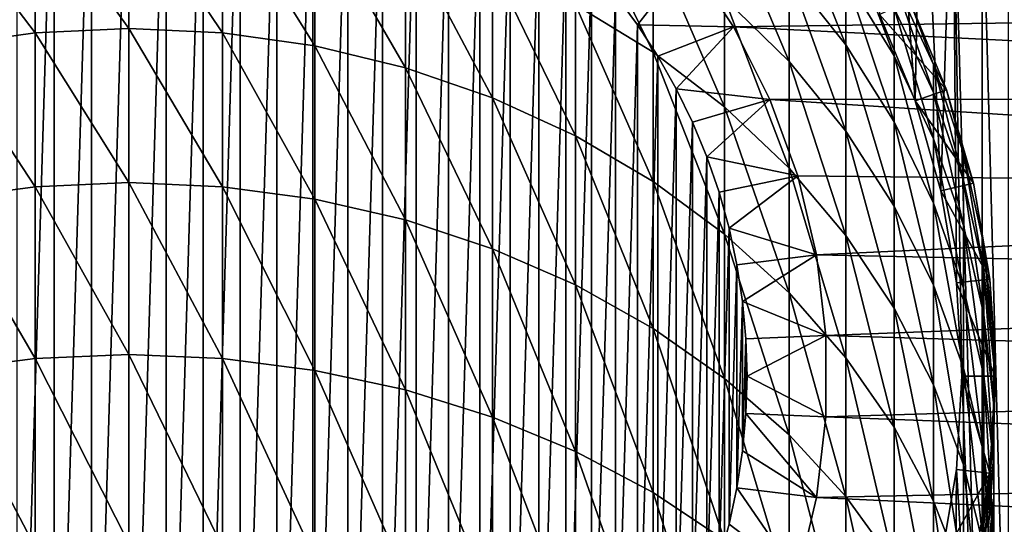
# Model space of a CAD drawing. Header units: metres. Extents: x -109 to 109, y -342 to 116.
# Tile 166 of 213: x -78 to -63, y 81 to 89. Entities that reach past the tile are written whole.
import ezdxf

# ---------------------------------------------------------------- set-up
doc = ezdxf.new("R2010")
doc.units = ezdxf.units.M
doc.layers.add('solid_505140_SW0001', color=7, linetype='CONTINUOUS')

msp = doc.modelspace()

# ---------------------------------------------------------------- linework, layer by layer
at = {"layer": 'solid_505140_SW0001'}
for points in [[(-65.113045, 93.276009, -248), (-65.238113, 89.023369, -248), (-64.701729, 87.728409, -248)], [(-64.605774, 92.64518, -248), (-65.113045, 93.276009, -248), (-64.701729, 87.728409, -248)], [(-78.172234, 74.474518, -325), (-78.172234, 92.725487, -325), (-77.618408, 92.809761, -325)], [(-77.618408, 74.390244, -325), (-78.172234, 74.474518, -325), (-77.618408, 92.809761, -325)], [(-77.618408, 74.390244, -325), (-77.618408, 92.809761, -325), (-77.060112, 92.860519, -325)], [(-77.060112, 74.339478, -325), (-77.618408, 74.390244, -325), (-77.060112, 92.860519, -325)], [(-77.060112, 74.339478, -325), (-76.5, 92.877502, -325), (-76.5, 74.322502, -325)], [(-77.060112, 74.339478, -325), (-77.060112, 92.860519, -325), (-76.5, 92.877502, -325)], [(-76.5, 92.877502, -325), (-75.939888, 92.860519, -325), (-76.5, 74.322502, -325)], [(-75.939888, 92.860519, -325), (-75.939888, 74.339478, -325), (-76.5, 74.322502, -325)], [(-75.939888, 92.860519, -325), (-75.381592, 92.809761, -325), (-75.939888, 74.339478, -325)], [(-75.381592, 92.809761, -325), (-75.381592, 74.390244, -325), (-75.939888, 74.339478, -325)], [(-75.381592, 92.809761, -325), (-74.827766, 92.725487, -325), (-75.381592, 74.390244, -325)], [(-74.827766, 92.725487, -325), (-74.827766, 74.474518, -325), (-75.381592, 74.390244, -325)], [(-74.827766, 92.725487, -325), (-74.28006, 92.60791, -325), (-74.827766, 74.474518, -325)], [(-64.605774, 92.64518, -248), (-64.701729, 87.728409, -248), (-64.313683, 86.3815, -248)], [(-64.1334, 91.987801, -248), (-64.605774, 92.64518, -248), (-64.313683, 86.3815, -248)], [(-74.28006, 92.60791, -325), (-74.28006, 74.592094, -325), (-74.827766, 74.474518, -325)], [(-74.28006, 92.60791, -325), (-73.739944, 92.457367, -325), (-74.28006, 74.592094, -325)], [(-73.739944, 92.457367, -325), (-73.739952, 74.742638, -325), (-74.28006, 74.592094, -325)], [(-73.739944, 92.457367, -325), (-73.210236, 92.274574, -325), (-73.739952, 74.742638, -325)], [(-73.210236, 92.274574, -325), (-73.210236, 74.925423, -325), (-73.739952, 74.742638, -325)], [(-73.210236, 92.274574, -325), (-72.692574, 92.060158, -325), (-73.210236, 74.925423, -325)], [(-72.692574, 92.060158, -325), (-72.692574, 75.139839, -325), (-73.210236, 74.925423, -325)], [(-72.692574, 92.060158, -325), (-72.188492, 91.814705, -325), (-72.692574, 75.139839, -325)], [(-64.1334, 91.987801, -248), (-64.313683, 86.3815, -248), (-64.078865, 84.999466, -248)], [(-64.1334, 91.987801, -248), (-64.078865, 84.999466, -248), (-64.000282, 83.599998, -248)], [(-63.697334, 75.894165, -248), (-64.1334, 91.987801, -248), (-64.000282, 83.599998, -248)], [(-63.697334, 75.894165, -248), (-63.697292, 91.305763, -248), (-64.1334, 91.987801, -248)], [(-72.188492, 91.814705, -325), (-72.188499, 75.385292, -325), (-72.692574, 75.139839, -325)], [(-72.188492, 91.814705, -325), (-71.700478, 91.539482, -325), (-72.188499, 75.385292, -325)], [(-71.700478, 91.539482, -325), (-71.700478, 75.660515, -325), (-72.188499, 75.385292, -325)], [(-71.700478, 91.539482, -325), (-71.230087, 91.235352, -325), (-71.700478, 75.660515, -325)], [(-63.697334, 75.894165, -248), (-63.298786, 76.598854, -248), (-63.697292, 91.305763, -248)], [(-63.298786, 76.598854, -248), (-63.298748, 90.601074, -248), (-63.697292, 91.305763, -248)], [(-71.230087, 91.235352, -325), (-71.230095, 75.964645, -325), (-71.700478, 75.660515, -325)], [(-71.230087, 91.235352, -325), (-70.778435, 90.903046, -325), (-71.230095, 75.964645, -325)], [(-70.778435, 90.903046, -325), (-70.778442, 76.296951, -325), (-71.230095, 75.964645, -325)], [(-70.778435, 90.903046, -325), (-70.347878, 90.54422, -325), (-70.778442, 76.296951, -325)], [(-68.632736, 88.458931, -20.966228), (-68.632736, 90.117073, -24.763248), (-69.797798, 90.852318, -24.474434)], [(-69.797798, 89.170509, -20.623224), (-68.632736, 88.458931, -20.966228), (-69.797798, 90.852318, -24.474434)], [(-77.905548, 88.750473, -16.015593), (-77.905548, 90.77813, -19.848291), (-79.294617, 90.572998, -19.947174)], [(-76.5, 88.816452, -15.97746), (-76.5, 90.846779, -19.815201), (-77.905548, 90.77813, -19.848291)], [(-77.905548, 88.750473, -16.015593), (-76.5, 88.816452, -15.97746), (-77.905548, 90.77813, -19.848291)], [(-75.094452, 88.750473, -16.015593), (-76.5, 90.846779, -19.815201), (-76.5, 88.816452, -15.97746)], [(-75.094452, 88.750473, -16.015593), (-75.094452, 90.77813, -19.848291), (-76.5, 90.846779, -19.815201)], [(-73.705383, 88.553307, -16.129545), (-73.705383, 90.572998, -19.947174), (-75.094452, 90.77813, -19.848291)], [(-75.094452, 88.750473, -16.015593), (-73.705383, 88.553307, -16.129545), (-75.094452, 90.77813, -19.848291)], [(-79.294617, 88.553307, -16.129545), (-77.905548, 88.750473, -16.015593), (-79.294617, 90.572998, -19.947174)], [(-72.349083, 88.227264, -16.317978), (-72.349083, 90.233772, -20.110693), (-73.705383, 90.572998, -19.947174)], [(-73.705383, 88.553307, -16.129545), (-72.349083, 88.227264, -16.317978), (-73.705383, 90.572998, -19.947174)], [(-66.591896, 88.317734, -25.47006), (-66.591896, 89.639366, -29.243898), (-67.559906, 90.615814, -28.942463)], [(-67.559906, 89.268898, -25.096426), (-66.591896, 88.317734, -25.47006), (-67.559906, 90.615814, -28.942463)], [(-65.740044, 88.568634, -29.574438), (-65.740044, 89.582535, -33.355545), (-66.591896, 90.674995, -33.106026)], [(-66.591896, 89.639366, -29.243898), (-65.740044, 88.568634, -29.574438), (-66.591896, 90.674995, -33.106026)], [(-70.347878, 90.54422, -325), (-70.347885, 76.655777, -325), (-70.778442, 76.296951, -325)], [(-70.347878, 90.54422, -325), (-69.939964, 90.160233, -325), (-70.347885, 76.655777, -325)], [(-65.014343, 88.406693, -33.624107), (-65.014343, 89.118118, -37.381756), (-65.740044, 90.310753, -37.2019)], [(-65.740044, 89.582535, -33.355545), (-65.014343, 88.406693, -33.624107), (-65.740044, 90.310753, -37.2019)], [(-71.041443, 87.776176, -16.578686), (-71.041443, 89.764442, -20.336926), (-72.349083, 90.233772, -20.110693)], [(-72.349083, 88.227264, -16.317978), (-71.041443, 87.776176, -16.578686), (-72.349083, 90.233772, -20.110693)], [(-69.939964, 90.160233, -325), (-69.939964, 77.039764, -325), (-70.347885, 76.655777, -325)], [(-69.939964, 90.160233, -325), (-69.55571, 89.752014, -325), (-69.939964, 77.039764, -325)], [(-67.559906, 87.638054, -21.361921), (-67.559906, 89.268898, -25.096426), (-68.632736, 90.117073, -24.763248)], [(-68.632736, 88.458931, -20.966228), (-67.559906, 87.638054, -21.361921), (-68.632736, 90.117073, -24.763248)], [(-68.095757, 89.856735, -323.799927), (-68.864998, 88.87043, -325), (-69.196953, 89.321571, -325)], [(-67.426132, 88.8386, -323.799927), (-68.864998, 88.87043, -325), (-68.095757, 89.856735, -323.799927)], [(-68.095757, 89.856735, -323.799927), (-68.095787, 89.856758, -259), (-67.426216, 88.838753, -259)], [(-45.975777, 89.139435, -259), (-67.426216, 88.838753, -259), (-68.095787, 89.856758, -259)], [(-67.426132, 88.8386, -323.799927), (-68.095757, 89.856735, -323.799927), (-67.426216, 88.838753, -259)], [(-69.797798, 87.205322, -16.908611), (-69.797798, 89.170509, -20.623224), (-71.041443, 89.764442, -20.336926)], [(-71.041443, 87.776176, -16.578686), (-69.797798, 87.205322, -16.908611), (-71.041443, 89.764442, -20.336926)], [(-69.55571, 89.752014, -325), (-69.55571, 77.447983, -325), (-69.939964, 77.039764, -325)], [(-69.55571, 89.752014, -325), (-69.196953, 89.321571, -325), (-69.55571, 77.447983, -325)], [(-65.740044, 87.274727, -25.879768), (-65.740044, 88.568634, -29.574438), (-66.591896, 89.639366, -29.243898)], [(-66.591896, 88.317734, -25.47006), (-65.740044, 87.274727, -25.879768), (-66.591896, 89.639366, -29.243898)], [(-65.014343, 87.416176, -29.930206), (-65.014343, 88.406693, -33.624107), (-65.740044, 89.582535, -33.355545)], [(-65.740044, 88.568634, -29.574438), (-65.014343, 87.416176, -29.930206), (-65.740044, 89.582535, -33.355545)], [(-65.014343, 89.546455, -41.182091), (-64.423302, 88.272514, -41.277561), (-64.787407, 89.240486, -45)], [(-64.423302, 87.854881, -37.572254), (-64.423302, 88.272514, -41.277561), (-65.014343, 89.546455, -41.182091)], [(-65.014343, 89.118118, -37.381756), (-64.423302, 87.854881, -37.572254), (-65.014343, 89.546455, -41.182091)], [(-69.196953, 89.321571, -325), (-69.19696, 77.878426, -325), (-69.55571, 77.447983, -325)], [(-69.196953, 89.321571, -325), (-68.864998, 88.87043, -325), (-69.19696, 77.878426, -325)], [(-66.591896, 86.717499, -21.805658), (-66.591896, 88.317734, -25.47006), (-67.559906, 89.268898, -25.096426)], [(-67.559906, 87.638054, -21.361921), (-66.591896, 86.717499, -21.805658), (-67.559906, 89.268898, -25.096426)], [(-65.238113, 89.023369, -248), (-64.78759, 89.240875, -247.49971), (-64.229515, 87.893616, -247.49971)], [(-64.229515, 87.893631, -45), (-64.229515, 87.893616, -247.49971), (-64.78759, 89.240875, -247.49971)], [(-64.787407, 89.240486, -45), (-64.229515, 87.893631, -45), (-64.78759, 89.240875, -247.49971)], [(-64.423302, 88.272514, -41.277561), (-64.229515, 87.893631, -45), (-64.787407, 89.240486, -45)], [(-68.632736, 86.5214, -17.303885), (-68.632736, 88.458931, -20.966228), (-69.797798, 89.170509, -20.623224)], [(-69.797798, 87.205322, -16.908611), (-68.632736, 86.5214, -17.303885), (-69.797798, 89.170509, -20.623224)], [(-45.757988, 87.764259, -259), (-67.426216, 88.838753, -259), (-45.975777, 89.139435, -259)], [(-64.423302, 87.161255, -33.908569), (-64.423302, 87.854881, -37.572254), (-65.014343, 89.118118, -37.381756)], [(-65.014343, 88.406693, -33.624107), (-64.423302, 87.161255, -33.908569), (-65.014343, 89.118118, -37.381756)], [(-64.701729, 87.728409, -248), (-65.238113, 89.023369, -248), (-64.229515, 87.893616, -247.49971)], [(-76.5, 86.504738, -12.302349), (-76.5, 88.816452, -15.97746), (-77.905548, 88.750473, -16.015593)], [(-75.094452, 86.441795, -12.345311), (-76.5, 88.816452, -15.97746), (-76.5, 86.504738, -12.302349)], [(-75.094452, 86.441795, -12.345311), (-75.094452, 88.750473, -16.015593), (-76.5, 88.816452, -15.97746)], [(-68.864998, 88.87043, -325), (-68.865005, 78.329567, -325), (-69.19696, 77.878426, -325)], [(-68.864998, 88.87043, -325), (-68.560547, 88.399574, -325), (-68.865005, 78.329567, -325)], [(-67.426132, 88.8386, -323.799927), (-68.560547, 88.399574, -325), (-68.864998, 88.87043, -325)], [(-67.426132, 88.8386, -323.799927), (-68.285172, 87.911308, -325), (-68.560547, 88.399574, -325)], [(-66.879463, 87.750092, -323.799927), (-68.285172, 87.911308, -325), (-67.426132, 88.8386, -323.799927)], [(-67.426132, 88.8386, -323.799927), (-67.426216, 88.838753, -259), (-66.879379, 87.749886, -259)], [(-45.757988, 87.764259, -259), (-66.879379, 87.749886, -259), (-67.426216, 88.838753, -259)], [(-66.879463, 87.750092, -323.799927), (-67.426132, 88.8386, -323.799927), (-66.879379, 87.749886, -259)], [(-77.905548, 86.441795, -12.345311), (-77.905548, 88.750473, -16.015593), (-79.294617, 88.553307, -16.129545)], [(-77.905548, 86.441795, -12.345311), (-76.5, 86.504738, -12.302349), (-77.905548, 88.750473, -16.015593)], [(-73.705383, 86.2537, -12.473692), (-73.705383, 88.553307, -16.129545), (-75.094452, 88.750473, -16.015593)], [(-75.094452, 86.441795, -12.345311), (-73.705383, 86.2537, -12.473692), (-75.094452, 88.750473, -16.015593)], [(-79.294617, 86.2537, -12.473692), (-77.905548, 86.441795, -12.345311), (-79.294617, 88.553307, -16.129545)], [(-72.349083, 85.942673, -12.685987), (-72.349083, 88.227264, -16.317978), (-73.705383, 88.553307, -16.129545)], [(-73.705383, 86.2537, -12.473692), (-72.349083, 85.942673, -12.685987), (-73.705383, 88.553307, -16.129545)], [(-65.014343, 86.152107, -26.320751), (-65.014343, 87.416176, -29.930206), (-65.740044, 88.568634, -29.574438)], [(-65.740044, 87.274727, -25.879768), (-65.014343, 86.152107, -26.320751), (-65.740044, 88.568634, -29.574438)], [(-68.560547, 88.399574, -325), (-68.560547, 78.800423, -325), (-68.865005, 78.329567, -325)], [(-67.559906, 85.732422, -17.759874), (-67.559906, 87.638054, -21.361921), (-68.632736, 88.458931, -20.966228)], [(-68.632736, 86.5214, -17.303885), (-67.559906, 85.732422, -17.759874), (-68.632736, 88.458931, -20.966228)], [(-68.560547, 88.399574, -325), (-68.285172, 87.911308, -325), (-68.560547, 78.800423, -325)], [(-64.423302, 86.195503, -30.307035), (-64.423302, 87.161255, -33.908569), (-65.014343, 88.406693, -33.624107)], [(-65.014343, 87.416176, -29.930206), (-64.423302, 86.195503, -30.307035), (-65.014343, 88.406693, -33.624107)], [(-71.041443, 85.512344, -12.979709), (-71.041443, 87.776176, -16.578686), (-72.349083, 88.227264, -16.317978)], [(-72.349083, 85.942673, -12.685987), (-71.041443, 85.512344, -12.979709), (-72.349083, 88.227264, -16.317978)], [(-65.740044, 85.708069, -22.292242), (-65.740044, 87.274727, -25.879768), (-66.591896, 88.317734, -25.47006)], [(-66.591896, 86.717499, -21.805658), (-65.740044, 85.708069, -22.292242), (-66.591896, 88.317734, -25.47006)], [(-64.423302, 88.272514, -41.277561), (-63.97385, 86.942314, -41.377243), (-64.229515, 87.893631, -45)], [(-63.97385, 86.535873, -37.771164), (-63.97385, 86.942314, -41.377243), (-64.423302, 88.272514, -41.277561)], [(-64.423302, 87.854881, -37.572254), (-63.97385, 86.535873, -37.771164), (-64.423302, 88.272514, -41.277561)], [(-68.285172, 87.911308, -325), (-68.285179, 79.288689, -325), (-68.560547, 78.800423, -325)], [(-68.285172, 87.911308, -325), (-68.039955, 87.407684, -325), (-68.285179, 79.288689, -325)], [(-66.879463, 87.750092, -323.799927), (-68.039955, 87.407684, -325), (-68.285172, 87.911308, -325)], [(-69.797798, 84.967773, -13.351412), (-69.797798, 87.205322, -16.908611), (-71.041443, 87.776176, -16.578686)], [(-71.041443, 85.512344, -12.979709), (-69.797798, 84.967773, -13.351412), (-71.041443, 87.776176, -16.578686)], [(-66.879463, 87.750092, -323.799927), (-67.825455, 86.889786, -325), (-68.039955, 87.407684, -325)], [(-66.462639, 86.604881, -323.799927), (-67.825455, 86.889786, -325), (-66.879463, 87.750092, -323.799927)], [(-66.879463, 87.750092, -323.799927), (-66.879379, 87.749886, -259), (-66.462685, 86.605019, -259)], [(-66.462639, 86.604881, -323.799927), (-66.879463, 87.750092, -323.799927), (-66.462685, 86.605019, -259)], [(-45.602089, 86.380768, -259), (-66.879379, 87.749886, -259), (-45.757988, 87.764259, -259)], [(-45.602089, 86.380768, -259), (-66.462685, 86.605019, -259), (-66.879379, 87.749886, -259)], [(-64.701729, 87.728409, -248), (-64.229515, 87.893616, -247.49971), (-63.826, 86.49305, -247.49971)], [(-63.97385, 85.860809, -34.205589), (-63.97385, 86.535873, -37.771164), (-64.423302, 87.854881, -37.572254)], [(-64.423302, 87.161255, -33.908569), (-63.97385, 85.860809, -34.205589), (-64.423302, 87.854881, -37.572254)], [(-64.229515, 87.893631, -45), (-63.825935, 86.492775, -45), (-64.229515, 87.893616, -247.49971)], [(-63.97385, 86.942314, -41.377243), (-63.825935, 86.492775, -45), (-64.229515, 87.893631, -45)], [(-63.825935, 86.492775, -45), (-63.826, 86.49305, -247.49971), (-64.229515, 87.893616, -247.49971)], [(-66.591896, 84.847641, -18.271231), (-66.591896, 86.717499, -21.805658), (-67.559906, 87.638054, -21.361921)], [(-67.559906, 85.732422, -17.759874), (-66.591896, 84.847641, -18.271231), (-67.559906, 87.638054, -21.361921)], [(-64.313683, 86.3815, -248), (-64.701729, 87.728409, -248), (-63.826, 86.49305, -247.49971)], [(-68.039955, 87.407684, -325), (-68.039955, 79.792313, -325), (-68.285179, 79.288689, -325)], [(-68.039955, 87.407684, -325), (-67.825455, 86.889786, -325), (-68.039955, 79.792313, -325)], [(-64.423302, 84.963043, -26.787834), (-64.423302, 86.195503, -30.307035), (-65.014343, 87.416176, -29.930206)], [(-65.014343, 86.152107, -26.320751), (-64.423302, 84.963043, -26.787834), (-65.014343, 87.416176, -29.930206)], [(-68.632736, 84.315331, -13.79674), (-68.632736, 86.5214, -17.303885), (-69.797798, 87.205322, -16.908611)], [(-69.797798, 84.967773, -13.351412), (-68.632736, 84.315331, -13.79674), (-69.797798, 87.205322, -16.908611)], [(-65.014343, 84.621582, -22.815966), (-65.014343, 86.152107, -26.320751), (-65.740044, 87.274727, -25.879768)], [(-65.740044, 85.708069, -22.292242), (-65.014343, 84.621582, -22.815966), (-65.740044, 87.274727, -25.879768)], [(-63.97385, 84.920921, -30.700502), (-63.97385, 85.860809, -34.205589), (-64.423302, 87.161255, -33.908569)], [(-64.423302, 86.195503, -30.307035), (-63.97385, 84.920921, -30.700502), (-64.423302, 87.161255, -33.908569)], [(-67.825455, 86.889786, -325), (-67.825455, 80.310211, -325), (-68.039955, 79.792313, -325)], [(-67.825455, 86.889786, -325), (-67.642624, 86.360023, -325), (-67.825455, 80.310211, -325)], [(-66.462639, 86.604881, -323.799927), (-67.642624, 86.360023, -325), (-67.825455, 86.889786, -325)], [(-63.97385, 86.942314, -41.377243), (-63.671257, 85.571457, -41.479977), (-63.825935, 86.492775, -45)], [(-63.671257, 85.176537, -37.976154), (-63.671257, 85.571457, -41.479977), (-63.97385, 86.942314, -41.377243)], [(-63.97385, 86.535873, -37.771164), (-63.671257, 85.176537, -37.976154), (-63.97385, 86.942314, -41.377243)], [(-65.740044, 83.877434, -18.831961), (-65.740044, 85.708069, -22.292242), (-66.591896, 86.717499, -21.805658)], [(-66.591896, 84.847641, -18.271231), (-65.740044, 83.877434, -18.831961), (-66.591896, 86.717499, -21.805658)], [(-66.462639, 86.604881, -323.799927), (-67.492226, 85.820496, -325), (-67.642624, 86.360023, -325)], [(-66.181664, 85.419334, -323.799927), (-67.492226, 85.820496, -325), (-66.462639, 86.604881, -323.799927)], [(-66.462639, 86.604881, -323.799927), (-66.462685, 86.605019, -259), (-66.181679, 85.419395, -259)], [(-45.602089, 86.380768, -259), (-66.181679, 85.419395, -259), (-66.462685, 86.605019, -259)], [(-66.181664, 85.419334, -323.799927), (-66.462639, 86.604881, -323.799927), (-66.181679, 85.419395, -259)], [(-77.905548, 83.865028, -8.858012), (-77.905548, 86.441795, -12.345311), (-79.294617, 86.2537, -12.473692)], [(-76.5, 83.924576, -8.810463), (-76.5, 86.504738, -12.302349), (-77.905548, 86.441795, -12.345311)], [(-77.905548, 83.865028, -8.858012), (-76.5, 83.924576, -8.810463), (-77.905548, 86.441795, -12.345311)], [(-75.094452, 83.865028, -8.858012), (-76.5, 86.504738, -12.302349), (-76.5, 83.924576, -8.810463)], [(-75.094452, 83.865028, -8.858012), (-75.094452, 86.441795, -12.345311), (-76.5, 86.504738, -12.302349)], [(-73.705383, 83.687065, -9.000104), (-73.705383, 86.2537, -12.473692), (-75.094452, 86.441795, -12.345311)], [(-75.094452, 83.865028, -8.858012), (-73.705383, 83.687065, -9.000104), (-75.094452, 86.441795, -12.345311)], [(-67.559906, 83.562675, -14.310469), (-67.559906, 85.732422, -17.759874), (-68.632736, 86.5214, -17.303885)], [(-68.632736, 84.315331, -13.79674), (-67.559906, 83.562675, -14.310469), (-68.632736, 86.5214, -17.303885)], [(-64.313683, 86.3815, -248), (-63.826, 86.49305, -247.49971), (-63.581749, 85.055603, -247.49971)], [(-63.671257, 84.520622, -34.511688), (-63.671257, 85.176537, -37.976154), (-63.97385, 86.535873, -37.771164)], [(-63.97385, 85.860809, -34.205589), (-63.671257, 84.520622, -34.511688), (-63.97385, 86.535873, -37.771164)], [(-63.825935, 86.492775, -45), (-63.581749, 85.055603, -247.49971), (-63.826, 86.49305, -247.49971)], [(-63.825935, 86.492775, -45), (-63.581741, 85.055542, -45), (-63.581749, 85.055603, -247.49971)], [(-63.671257, 85.571457, -41.479977), (-63.581741, 85.055542, -45), (-63.825935, 86.492775, -45)], [(-67.642624, 86.360023, -325), (-67.642624, 80.839973, -325), (-67.825455, 80.310211, -325)], [(-67.642624, 86.360023, -325), (-67.492226, 85.820496, -325), (-67.642624, 80.839973, -325)], [(-45.508469, 84.992157, -259), (-66.181679, 85.419395, -259), (-45.602089, 86.380768, -259)], [(-64.078865, 84.999466, -248), (-64.313683, 86.3815, -248), (-63.581749, 85.055603, -247.49971)], [(-79.294617, 83.687065, -9.000104), (-77.905548, 83.865028, -8.858012), (-79.294617, 86.2537, -12.473692)], [(-72.349083, 83.392792, -9.235071), (-72.349083, 85.942673, -12.685987), (-73.705383, 86.2537, -12.473692)], [(-73.705383, 83.687065, -9.000104), (-72.349083, 83.392792, -9.235071), (-73.705383, 86.2537, -12.473692)], [(-64.423302, 83.470795, -23.370689), (-64.423302, 84.963043, -26.787834), (-65.014343, 86.152107, -26.320751)], [(-65.014343, 84.621582, -22.815966), (-64.423302, 83.470795, -23.370689), (-65.014343, 86.152107, -26.320751)], [(-63.97385, 83.721474, -27.275545), (-63.97385, 84.920921, -30.700502), (-64.423302, 86.195503, -30.307035)], [(-64.423302, 84.963043, -26.787834), (-63.97385, 83.721474, -27.275545), (-64.423302, 86.195503, -30.307035)], [(-71.041443, 82.985641, -9.56016), (-71.041443, 85.512344, -12.979709), (-72.349083, 85.942673, -12.685987)], [(-72.349083, 83.392792, -9.235071), (-71.041443, 82.985641, -9.56016), (-72.349083, 85.942673, -12.685987)], [(-63.671257, 83.607391, -31.105999), (-63.671257, 84.520622, -34.511688), (-63.97385, 85.860809, -34.205589)], [(-63.97385, 84.920921, -30.700502), (-63.671257, 83.607391, -31.105999), (-63.97385, 85.860809, -34.205589)], [(-67.492226, 85.820496, -325), (-67.492226, 81.379501, -325), (-67.642624, 80.839973, -325)], [(-66.591896, 82.718628, -14.886579), (-66.591896, 84.847641, -18.271231), (-67.559906, 85.732422, -17.759874)], [(-67.559906, 83.562675, -14.310469), (-66.591896, 82.718628, -14.886579), (-67.559906, 85.732422, -17.759874)], [(-67.492226, 85.820496, -325), (-67.374535, 85.272308, -325), (-67.492226, 81.379501, -325)], [(-66.181664, 85.419334, -323.799927), (-67.374535, 85.272308, -325), (-67.492226, 85.820496, -325)], [(-65.014343, 82.833168, -19.435492), (-65.014343, 84.621582, -22.815966), (-65.740044, 85.708069, -22.292242)], [(-65.740044, 83.877434, -18.831961), (-65.014343, 82.833168, -19.435492), (-65.740044, 85.708069, -22.292242)], [(-63.671257, 85.571457, -41.479977), (-63.519066, 84.17601, -41.584549), (-63.581741, 85.055542, -45)], [(-63.519066, 83.792824, -38.184822), (-63.519066, 84.17601, -41.584549), (-63.671257, 85.571457, -41.479977)], [(-63.671257, 85.176537, -37.976154), (-63.519066, 83.792824, -38.184822), (-63.671257, 85.571457, -41.479977)], [(-69.797798, 82.470398, -9.971559), (-69.797798, 84.967773, -13.351412), (-71.041443, 85.512344, -12.979709)], [(-71.041443, 82.985641, -9.56016), (-69.797798, 82.470398, -9.971559), (-71.041443, 85.512344, -12.979709)], [(-66.181664, 85.419334, -323.799927), (-67.290184, 84.718048, -325), (-67.374535, 85.272308, -325)], [(-66.040237, 84.209358, -323.799927), (-67.290184, 84.718048, -325), (-66.181664, 85.419334, -323.799927)], [(-66.181664, 85.419334, -323.799927), (-66.181679, 85.419395, -259), (-66.04023, 84.209167, -259)], [(-45.508469, 84.992157, -259), (-66.04023, 84.209167, -259), (-66.181679, 85.419395, -259)], [(-66.040237, 84.209358, -323.799927), (-66.181664, 85.419334, -323.799927), (-66.04023, 84.209167, -259)], [(-67.374535, 85.272308, -325), (-67.374535, 81.927689, -325), (-67.492226, 81.379501, -325)], [(-67.374535, 85.272308, -325), (-67.290184, 84.718048, -325), (-67.374535, 81.927689, -325)], [(-63.519066, 83.156395, -34.82328), (-63.519066, 83.792824, -38.184822), (-63.671257, 85.176537, -37.976154)], [(-63.671257, 84.520622, -34.511688), (-63.519066, 83.156395, -34.82328), (-63.671257, 85.176537, -37.976154)], [(-68.632736, 81.853096, -10.464443), (-68.632736, 84.315331, -13.79674), (-69.797798, 84.967773, -13.351412)], [(-69.797798, 82.470398, -9.971559), (-68.632736, 81.853096, -10.464443), (-69.797798, 84.967773, -13.351412)], [(-45.477211, 83.599998, -259), (-66.04023, 84.209167, -259), (-45.508469, 84.992157, -259)], [(-63.97385, 82.26918, -23.949907), (-63.97385, 83.721474, -27.275545), (-64.423302, 84.963043, -26.787834)], [(-64.423302, 83.470795, -23.370689), (-63.97385, 82.26918, -23.949907), (-64.423302, 84.963043, -26.787834)], [(-64.078865, 84.999466, -248), (-63.581749, 85.055603, -247.49971), (-63.5, 83.599983, -247.49971)], [(-64.000282, 83.599998, -248), (-64.078865, 84.999466, -248), (-63.5, 83.599983, -247.49971)], [(-63.5, 83.599998, -45), (-63.5, 83.599983, -247.49971), (-63.581749, 85.055603, -247.49971)], [(-63.581741, 85.055542, -45), (-63.5, 83.599998, -45), (-63.581749, 85.055603, -247.49971)], [(-63.519066, 84.17601, -41.584549), (-63.5, 83.599998, -45), (-63.581741, 85.055542, -45)], [(-65.740044, 81.793083, -15.518314), (-65.740044, 83.877434, -18.831961), (-66.591896, 84.847641, -18.271231)], [(-66.591896, 82.718628, -14.886579), (-65.740044, 81.793083, -15.518314), (-66.591896, 84.847641, -18.271231)], [(-63.671257, 82.441948, -27.778162), (-63.671257, 83.607391, -31.105999), (-63.97385, 84.920921, -30.700502)], [(-63.97385, 83.721474, -27.275545), (-63.671257, 82.441948, -27.778162), (-63.97385, 84.920921, -30.700502)], [(-67.290184, 84.718048, -325), (-67.290184, 82.481941, -325), (-67.374535, 81.927689, -325)], [(-67.290184, 84.718048, -325), (-67.239494, 84.16024, -325), (-67.290184, 82.481941, -325)], [(-66.040237, 84.209358, -323.799927), (-67.239494, 84.16024, -325), (-67.290184, 84.718048, -325)], [(-64.423302, 81.727097, -20.074743), (-64.423302, 83.470795, -23.370689), (-65.014343, 84.621582, -22.815966)], [(-65.014343, 82.833168, -19.435492), (-64.423302, 81.727097, -20.074743), (-65.014343, 84.621582, -22.815966)], [(-63.519066, 82.270287, -31.518766), (-63.519066, 83.156395, -34.82328), (-63.671257, 84.520622, -34.511688)], [(-63.671257, 83.607391, -31.105999), (-63.519066, 82.270287, -31.518766), (-63.671257, 84.520622, -34.511688)], [(-67.559906, 81.140976, -11.033036), (-67.559906, 83.562675, -14.310469), (-68.632736, 84.315331, -13.79674)], [(-68.632736, 81.853096, -10.464443), (-67.559906, 81.140976, -11.033036), (-68.632736, 84.315331, -13.79674)], [(-66.040237, 84.209358, -323.799927), (-67.22258, 83.599998, -325), (-67.239494, 84.16024, -325)], [(-66.040237, 82.990639, -323.799927), (-67.22258, 83.599998, -325), (-66.040237, 84.209358, -323.799927)], [(-66.040237, 84.209358, -323.799927), (-66.04023, 84.209167, -259), (-66.04023, 82.990829, -259)], [(-66.040237, 82.990639, -323.799927), (-66.040237, 84.209358, -323.799927), (-66.04023, 82.990829, -259)], [(-45.477211, 83.599998, -259), (-66.04023, 82.990829, -259), (-66.04023, 84.209167, -259)], [(-67.239494, 84.16024, -325), (-67.239494, 83.039757, -325), (-67.290184, 82.481941, -325)], [(-67.239494, 84.16024, -325), (-67.22258, 83.599998, -325), (-67.239494, 83.039757, -325)], [(-63.519066, 84.17601, -41.584549), (-63.519066, 82.772331, -41.689743), (-63.5, 83.599998, -45)], [(-63.519066, 82.400948, -38.394718), (-63.519066, 82.772331, -41.689743), (-63.519066, 84.17601, -41.584549)], [(-63.519066, 83.792824, -38.184822), (-63.519066, 82.400948, -38.394718), (-63.519066, 84.17601, -41.584549)], [(-76.5, 81.090439, -5.521368), (-76.5, 83.924576, -8.810463), (-77.905548, 83.865028, -8.858012)], [(-75.094452, 81.034615, -5.573239), (-76.5, 83.924576, -8.810463), (-76.5, 81.090439, -5.521368)], [(-75.094452, 81.034615, -5.573239), (-75.094452, 83.865028, -8.858012), (-76.5, 83.924576, -8.810463)], [(-77.905548, 81.034615, -5.573239), (-77.905548, 83.865028, -8.858012), (-79.294617, 83.687065, -9.000104)], [(-77.905548, 81.034615, -5.573239), (-76.5, 81.090439, -5.521368), (-77.905548, 83.865028, -8.858012)], [(-73.705383, 80.867783, -5.728244), (-73.705383, 83.687065, -9.000104), (-75.094452, 83.865028, -8.858012)], [(-75.094452, 81.034615, -5.573239), (-73.705383, 80.867783, -5.728244), (-75.094452, 83.865028, -8.858012)], [(-65.014343, 80.79689, -16.198269), (-65.014343, 82.833168, -19.435492), (-65.740044, 83.877434, -18.831961)], [(-65.740044, 81.793083, -15.518314), (-65.014343, 80.79689, -16.198269), (-65.740044, 83.877434, -18.831961)], [(-63.519066, 81.784119, -35.136707), (-63.519066, 82.400948, -38.394718), (-63.519066, 83.792824, -38.184822)], [(-63.519066, 83.156395, -34.82328), (-63.519066, 81.784119, -35.136707), (-63.519066, 83.792824, -38.184822)], [(-79.294617, 80.867783, -5.728244), (-77.905548, 81.034615, -5.573239), (-79.294617, 83.687065, -9.000104)], [(-72.349083, 80.591904, -5.984567), (-72.349083, 83.392792, -9.235071), (-73.705383, 83.687065, -9.000104)], [(-73.705383, 80.867783, -5.728244), (-72.349083, 80.591904, -5.984567), (-73.705383, 83.687065, -9.000104)], [(-63.671257, 81.030838, -24.546831), (-63.671257, 82.441948, -27.778162), (-63.97385, 83.721474, -27.275545)], [(-63.97385, 82.26918, -23.949907), (-63.671257, 81.030838, -24.546831), (-63.97385, 83.721474, -27.275545)], [(-66.591896, 80.342392, -11.670671), (-66.591896, 82.718628, -14.886579), (-67.559906, 83.562675, -14.310469)], [(-67.559906, 81.140976, -11.033036), (-66.591896, 80.342392, -11.670671), (-67.559906, 83.562675, -14.310469)], [(-66.040237, 82.990639, -323.799927), (-67.239494, 83.039757, -325), (-67.22258, 83.599998, -325)], [(-45.508469, 82.207848, -259), (-66.04023, 82.990829, -259), (-45.477211, 83.599998, -259)], [(-63.97385, 80.572182, -20.742226), (-63.97385, 82.26918, -23.949907), (-64.423302, 83.470795, -23.370689)], [(-64.423302, 81.727097, -20.074743), (-63.97385, 80.572182, -20.742226), (-64.423302, 83.470795, -23.370689)], [(-64.078865, 82.200531, -248), (-64.000282, 83.599998, -248), (-63.581757, 82.144341, -247.49971)], [(-63.697334, 75.894165, -248), (-64.000282, 83.599998, -248), (-64.078865, 82.200531, -248)], [(-64.000282, 83.599998, -248), (-63.5, 83.599983, -247.49971), (-63.581757, 82.144341, -247.49971)], [(-63.519066, 81.139473, -28.289797), (-63.519066, 82.270287, -31.518766), (-63.671257, 83.607391, -31.105999)], [(-63.671257, 82.441948, -27.778162), (-63.519066, 81.139473, -28.289797), (-63.671257, 83.607391, -31.105999)], [(-63.581741, 82.144463, -45), (-63.581757, 82.144341, -247.49971), (-63.5, 83.599983, -247.49971)], [(-63.5, 83.599998, -45), (-63.581741, 82.144463, -45), (-63.5, 83.599983, -247.49971)], [(-63.519066, 82.772331, -41.689743), (-63.581741, 82.144463, -45), (-63.5, 83.599998, -45)], [(-71.041443, 80.210213, -6.339201), (-71.041443, 82.985641, -9.56016), (-72.349083, 83.392792, -9.235071)], [(-72.349083, 80.591904, -5.984567), (-71.041443, 80.210213, -6.339201), (-72.349083, 83.392792, -9.235071)], [(-66.181664, 81.780663, -323.799927), (-67.290184, 82.481941, -325), (-67.239494, 83.039757, -325)], [(-66.181664, 81.780663, -323.799927), (-67.239494, 83.039757, -325), (-66.040237, 82.990639, -323.799927)], [(-63.519066, 80.925308, -31.933969), (-63.519066, 81.784119, -35.136707), (-63.519066, 83.156395, -34.82328)], [(-63.519066, 82.270287, -31.518766), (-63.519066, 80.925308, -31.933969), (-63.519066, 83.156395, -34.82328)], [(-69.797798, 79.727188, -6.78799), (-69.797798, 82.470398, -9.971559), (-71.041443, 82.985641, -9.56016)], [(-71.041443, 80.210213, -6.339201), (-69.797798, 79.727188, -6.78799), (-71.041443, 82.985641, -9.56016)], [(-66.040237, 82.990639, -323.799927), (-66.04023, 82.990829, -259), (-66.181679, 81.780602, -259)], [(-45.508469, 82.207848, -259), (-66.181679, 81.780602, -259), (-66.04023, 82.990829, -259)], [(-66.181664, 81.780663, -323.799927), (-66.040237, 82.990639, -323.799927), (-66.181679, 81.780602, -259)], [(-64.423302, 79.741737, -16.91847), (-64.423302, 81.727097, -20.074743), (-65.014343, 82.833168, -19.435492)], [(-65.014343, 80.79689, -16.198269), (-64.423302, 79.741737, -16.91847), (-65.014343, 82.833168, -19.435492)], [(-63.519066, 82.772331, -41.689743), (-63.671257, 81.376884, -41.794315), (-63.581741, 82.144463, -45)], [(-63.671257, 81.017235, -38.603386), (-63.671257, 81.376884, -41.794315), (-63.519066, 82.772331, -41.689743)], [(-63.519066, 82.400948, -38.394718), (-63.671257, 81.017235, -38.603386), (-63.519066, 82.772331, -41.689743)], [(-65.740044, 79.466698, -12.369871), (-65.740044, 81.793083, -15.518314), (-66.591896, 82.718628, -14.886579)], [(-66.591896, 80.342392, -11.670671), (-65.740044, 79.466698, -12.369871), (-66.591896, 82.718628, -14.886579)], [(-68.632736, 79.148491, -7.325671), (-68.632736, 81.853096, -10.464443), (-69.797798, 82.470398, -9.971559)], [(-69.797798, 79.727188, -6.78799), (-68.632736, 79.148491, -7.325671), (-69.797798, 82.470398, -9.971559)], [(-66.181664, 81.780663, -323.799927), (-67.374535, 81.927689, -325), (-67.290184, 82.481941, -325)], [(-63.519066, 79.770287, -25.154463), (-63.519066, 81.139473, -28.289797), (-63.671257, 82.441948, -27.778162)], [(-63.671257, 81.030838, -24.546831), (-63.519066, 79.770287, -25.154463), (-63.671257, 82.441948, -27.778162)], [(-63.671257, 80.419891, -35.448299), (-63.671257, 81.017235, -38.603386), (-63.519066, 82.400948, -38.394718)], [(-63.519066, 81.784119, -35.136707), (-63.671257, 80.419891, -35.448299), (-63.519066, 82.400948, -38.394718)], [(-45.602089, 80.819229, -259), (-66.181679, 81.780602, -259), (-45.508469, 82.207848, -259)], [(-64.313683, 80.818497, -248), (-64.078865, 82.200531, -248), (-63.581757, 82.144341, -247.49971)], [(-64.133446, 75.212128, -248), (-64.078865, 82.200531, -248), (-64.313683, 80.818497, -248)], [(-64.313683, 80.818497, -248), (-63.581757, 82.144341, -247.49971), (-63.826008, 80.706924, -247.49971)], [(-64.133446, 75.212128, -248), (-63.697334, 75.894165, -248), (-64.078865, 82.200531, -248)], [(-63.671257, 79.381966, -21.430111), (-63.671257, 81.030838, -24.546831), (-63.97385, 82.26918, -23.949907)], [(-63.97385, 80.572182, -20.742226), (-63.671257, 79.381966, -21.430111), (-63.97385, 82.26918, -23.949907)], [(-63.825935, 80.70723, -45), (-63.826008, 80.706924, -247.49971), (-63.581757, 82.144341, -247.49971)], [(-63.581741, 82.144463, -45), (-63.825935, 80.70723, -45), (-63.581757, 82.144341, -247.49971)], [(-63.671257, 81.376884, -41.794315), (-63.825935, 80.70723, -45), (-63.581741, 82.144463, -45)], [(-63.519066, 79.829323, -28.804447), (-63.519066, 80.925308, -31.933969), (-63.519066, 82.270287, -31.518766)], [(-63.519066, 81.139473, -28.289797), (-63.519066, 79.829323, -28.804447), (-63.519066, 82.270287, -31.518766)], [(-67.559906, 78.480896, -7.94594), (-67.559906, 81.140976, -11.033036), (-68.632736, 81.853096, -10.464443)], [(-68.632736, 79.148491, -7.325671), (-67.559906, 78.480896, -7.94594), (-68.632736, 81.853096, -10.464443)], [(-66.462639, 80.595108, -323.799927), (-67.492226, 81.379501, -325), (-67.374535, 81.927689, -325)], [(-66.462639, 80.595108, -323.799927), (-67.374535, 81.927689, -325), (-66.181664, 81.780663, -323.799927)], [(-66.462639, 80.595108, -323.799927), (-66.181679, 81.780602, -259), (-66.462685, 80.594978, -259)], [(-45.602089, 80.819229, -259), (-66.462685, 80.594978, -259), (-66.181679, 81.780602, -259)], [(-66.462639, 80.595108, -323.799927), (-66.181664, 81.780663, -323.799927), (-66.181679, 81.780602, -259)], [(-65.014343, 78.524162, -13.12244), (-65.014343, 80.79689, -16.198269), (-65.740044, 81.793083, -15.518314)], [(-65.740044, 79.466698, -12.369871), (-65.014343, 78.524162, -13.12244), (-65.740044, 81.793083, -15.518314)], [(-63.97385, 78.639992, -17.670475), (-63.97385, 80.572182, -20.742226), (-64.423302, 81.727097, -20.074743)], [(-64.423302, 79.741737, -16.91847), (-63.97385, 78.639992, -17.670475), (-64.423302, 81.727097, -20.074743)], [(-63.671257, 79.588211, -32.346737), (-63.671257, 80.419891, -35.448299), (-63.519066, 81.784119, -35.136707)], [(-63.519066, 80.925308, -31.933969), (-63.671257, 79.588211, -32.346737), (-63.519066, 81.784119, -35.136707)], [(-66.462639, 80.595108, -323.799927), (-67.642624, 80.839973, -325), (-67.492226, 81.379501, -325)]]:
    msp.add_3dface(points, dxfattribs=at)

doc.saveas('drawing.dxf')
